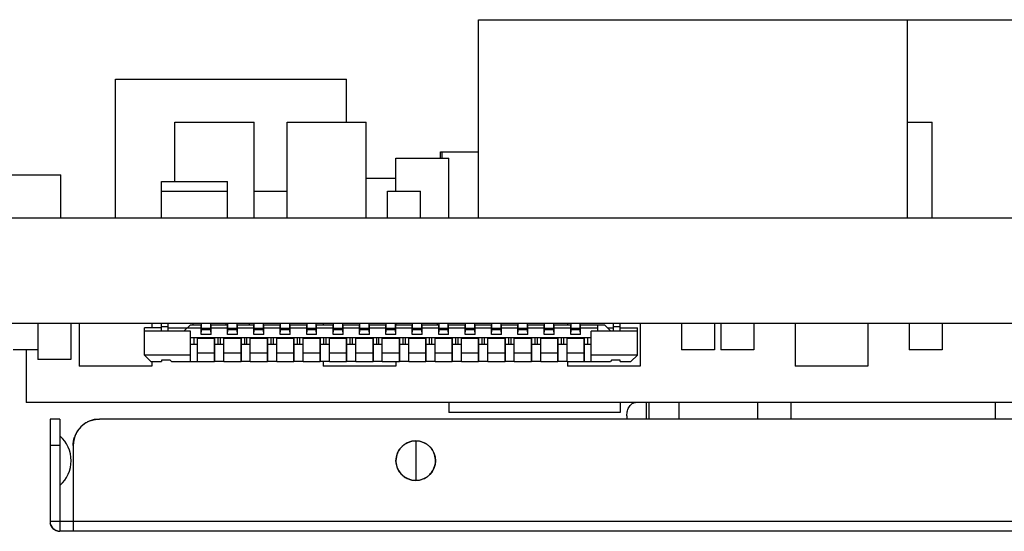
# Model space of a CAD drawing. Header units: millimetres. Extents: x 440 to 595, y -43 to 361.
# Tile 2 of 47: x 480.97 to 495.89, y -30.47 to -22.72. Entities that reach past the tile are written whole.
import ezdxf

# ---------------------------------------------------------------- set-up
doc = ezdxf.new("R2010")
doc.units = ezdxf.units.MM
doc.header["$LTSCALE"] = 16.335
doc.layers.get('0').update_dxf_attribs({"linetype": 'CONTINUOUS'})

msp = doc.modelspace()

# ---------------------------------------------------------------- linework, layer by layer
at = {"linetype": 'Continuous'}
for p, q in [((487.9216, -25.7172), (487.9216, -22.7172)), ((487.9216, -22.7172), (496.9716, -22.7172)), ((494.4216, -25.7172), (494.4216, -22.7172)), ((482.4216, -25.7172), (482.4216, -23.6172)), ((482.4216, -23.6172), (485.9216, -23.6172)), ((485.9216, -24.2672), (485.9216, -23.6172)), ((483.3216, -25.1672), (483.3216, -24.2672)), ((483.3216, -24.2672), (484.5216, -24.2672)), ((484.5216, -25.7172), (484.5216, -24.2672)), ((485.0216, -25.7172), (485.0216, -24.2672)), ((485.0216, -24.2672), (486.2216, -24.2672)), ((486.2216, -25.7172), (486.2216, -24.2672)), ((494.4216, -24.2672), (494.7966, -24.2672)), ((494.7966, -25.7172), (494.7966, -24.2672)), ((487.3466, -24.8172), (487.3466, -24.7172)), ((487.3466, -24.7172), (487.9216, -24.7172)), ((487.3716, -24.8172), (487.3716, -24.7172)), ((486.6716, -25.3172), (486.6716, -24.8172)), ((486.6716, -24.8172), (487.4716, -24.8172)), ((487.4716, -25.7172), (487.4716, -24.8172)), ((479.9216, -25.0672), (481.5966, -25.0672)), ((481.5966, -25.7172), (481.5966, -25.0672)), ((483.1216, -25.3172), (483.1216, -25.1672)), ((483.1216, -25.1672), (484.1216, -25.1672)), ((484.1216, -25.3172), (484.1216, -25.1672)), ((486.2216, -25.1172), (486.6716, -25.1172)), ((483.1216, -25.7172), (483.1216, -25.3172)), ((483.1216, -25.3172), (484.1216, -25.3172)), ((484.1216, -25.7172), (484.1216, -25.3172)), ((484.5216, -25.3172), (485.0216, -25.3172)), ((486.5466, -25.7172), (486.5466, -25.3172)), ((486.5466, -25.3172), (487.0466, -25.3172)), ((487.0466, -25.7172), (487.0466, -25.3172)), ((457.9216, -25.7172), (577.9216, -25.7172)), ((577.9216, -27.3172), (457.9216, -27.3172)), ((481.2466, -27.3172), (481.2466, -27.8672)), ((481.7466, -27.3172), (481.7466, -27.8672)), ((481.8716, -27.3172), (481.8716, -27.9672)), ((482.8602, -27.7972), (482.8602, -27.3872)), ((483.1202, -27.3872), (482.8602, -27.3872)), ((483.5602, -27.4372), (482.8602, -27.4372)), ((482.9716, -27.3172), (482.9716, -27.3872)), ((483.1202, -27.4372), (483.1202, -27.3172)), ((483.1202, -27.3672), (483.2202, -27.3672)), ((483.2202, -27.4372), (483.2202, -27.3172)), ((483.2202, -27.3872), (483.7202, -27.3872)), ((483.5602, -27.3372), (483.4602, -27.4372)), ((483.5602, -27.3372), (483.7252, -27.3372)), ((483.5602, -27.8972), (483.5602, -27.4372)), ((483.5966, -27.3172), (483.5966, -27.3372)), ((483.7202, -27.4872), (483.7202, -27.3372)), ((483.7252, -27.4472), (483.7202, -27.4472)), ((483.7252, -27.4472), (483.7252, -27.3172)), ((483.8652, -27.3972), (483.7252, -27.3972)), ((483.8652, -27.4172), (483.7252, -27.4172)), ((483.8652, -27.4472), (483.8652, -27.3172)), ((483.8652, -27.3372), (484.1252, -27.3372)), ((483.8702, -27.4472), (483.8652, -27.4472)), ((483.8702, -27.4872), (483.8702, -27.3372)), ((483.8702, -27.3872), (484.1202, -27.3872)), ((484.0966, -27.3172), (484.0966, -27.3372)), ((484.1202, -27.4872), (484.1202, -27.3372)), ((484.1252, -27.4472), (484.1202, -27.4472)), ((484.1252, -27.4472), (484.1252, -27.3172)), ((484.2652, -27.3972), (484.1252, -27.3972)), ((484.2652, -27.4172), (484.1252, -27.4172)), ((484.2652, -27.4472), (484.2652, -27.3172)), ((484.2652, -27.3372), (484.5252, -27.3372)), ((484.2702, -27.4472), (484.2652, -27.4472)), ((484.2702, -27.4872), (484.2702, -27.3372)), ((484.2702, -27.3872), (484.5202, -27.3872)), ((484.4466, -27.3172), (484.4466, -27.3372)), ((484.5202, -27.4872), (484.5202, -27.3372)), ((484.5252, -27.4472), (484.5202, -27.4472)), ((484.5252, -27.4472), (484.5252, -27.3172)), ((484.6652, -27.3972), (484.5252, -27.3972)), ((484.6652, -27.4172), (484.5252, -27.4172)), ((484.6652, -27.4472), (484.6652, -27.3172)), ((484.6652, -27.3372), (484.9252, -27.3372)), ((484.6702, -27.4472), (484.6652, -27.4472)), ((484.6702, -27.4872), (484.6702, -27.3372)), ((484.6702, -27.3872), (484.9202, -27.3872)), ((484.9202, -27.4872), (484.9202, -27.3372)), ((484.9252, -27.4472), (484.9202, -27.4472)), ((484.9252, -27.4472), (484.9252, -27.3172)), ((485.0652, -27.3972), (484.9252, -27.3972)), ((485.0652, -27.4172), (484.9252, -27.4172)), ((485.0652, -27.4472), (485.0652, -27.3172)), ((485.0652, -27.3372), (485.3252, -27.3372)), ((485.0702, -27.4472), (485.0652, -27.4472)), ((485.0702, -27.4872), (485.0702, -27.3372)), ((485.0702, -27.3872), (485.3202, -27.3872)), ((485.3202, -27.4872), (485.3202, -27.3372)), ((485.3252, -27.4472), (485.3202, -27.4472)), ((485.3252, -27.4472), (485.3252, -27.3172)), ((485.4652, -27.3972), (485.3252, -27.3972)), ((485.4652, -27.4172), (485.3252, -27.4172)), ((485.4652, -27.4472), (485.4652, -27.3172)), ((485.4652, -27.3372), (485.7252, -27.3372)), ((485.4702, -27.4472), (485.4652, -27.4472)), ((485.4702, -27.4872), (485.4702, -27.3372)), ((485.4702, -27.3872), (485.7202, -27.3872)), ((485.5716, -27.3172), (485.5716, -27.3372)), ((485.7202, -27.4872), (485.7202, -27.3372)), ((485.7252, -27.4472), (485.7202, -27.4472)), ((485.7252, -27.4472), (485.7252, -27.3172)), ((485.8652, -27.3972), (485.7252, -27.3972)), ((485.8652, -27.4172), (485.7252, -27.4172)), ((485.8652, -27.4472), (485.8652, -27.3172)), ((485.8652, -27.3372), (486.1252, -27.3372)), ((485.8702, -27.4472), (485.8652, -27.4472)), ((485.8702, -27.4872), (485.8702, -27.3372)), ((485.8702, -27.3872), (486.1202, -27.3872)), ((486.1202, -27.4872), (486.1202, -27.3372)), ((486.1252, -27.4472), (486.1202, -27.4472)), ((486.1252, -27.4472), (486.1252, -27.3172)), ((486.2652, -27.3972), (486.1252, -27.3972)), ((486.2652, -27.4172), (486.1252, -27.4172)), ((486.2652, -27.4472), (486.2652, -27.3172)), ((486.2652, -27.3372), (486.5252, -27.3372)), ((486.2702, -27.4472), (486.2652, -27.4472)), ((486.2702, -27.4872), (486.2702, -27.3372)), ((486.2702, -27.3872), (486.5202, -27.3872)), ((486.5202, -27.4872), (486.5202, -27.3372)), ((486.5252, -27.4472), (486.5202, -27.4472)), ((486.5252, -27.4472), (486.5252, -27.3172)), ((486.6652, -27.3972), (486.5252, -27.3972)), ((486.6652, -27.4172), (486.5252, -27.4172)), ((486.6652, -27.4472), (486.6652, -27.3172)), ((486.6652, -27.3372), (486.9252, -27.3372)), ((486.6702, -27.4472), (486.6652, -27.4472)), ((486.6702, -27.4872), (486.6702, -27.3372)), ((486.6702, -27.3872), (486.9202, -27.3872)), ((486.6716, -27.3172), (486.6716, -27.3372)), ((486.9202, -27.4872), (486.9202, -27.3372)), ((486.9252, -27.4472), (486.9202, -27.4472)), ((486.9252, -27.4472), (486.9252, -27.3172)), ((487.0652, -27.3972), (486.9252, -27.3972)), ((487.0652, -27.4172), (486.9252, -27.4172)), ((487.0652, -27.4472), (487.0652, -27.3172)), ((487.0652, -27.3372), (487.3252, -27.3372)), ((487.0702, -27.4472), (487.0652, -27.4472)), ((487.0702, -27.4872), (487.0702, -27.3372)), ((487.0702, -27.3872), (487.3202, -27.3872)), ((487.2966, -27.3172), (487.2966, -27.3372)), ((487.3202, -27.4872), (487.3202, -27.3372)), ((487.3252, -27.4472), (487.3202, -27.4472)), ((487.3252, -27.4472), (487.3252, -27.3172)), ((487.4652, -27.3972), (487.3252, -27.3972)), ((487.4652, -27.4172), (487.3252, -27.4172)), ((487.4652, -27.4472), (487.4652, -27.3172)), ((487.4652, -27.3372), (487.7252, -27.3372)), ((487.4702, -27.4472), (487.4652, -27.4472)), ((487.4702, -27.4872), (487.4702, -27.3372)), ((487.4702, -27.3872), (487.7202, -27.3872)), ((487.7202, -27.4872), (487.7202, -27.3372)), ((487.7252, -27.4472), (487.7202, -27.4472)), ((487.7252, -27.4472), (487.7252, -27.3172)), ((487.8652, -27.3972), (487.7252, -27.3972)), ((487.8652, -27.4172), (487.7252, -27.4172)), ((487.8652, -27.4472), (487.8652, -27.3172)), ((487.8652, -27.3372), (488.1252, -27.3372)), ((487.8702, -27.4472), (487.8652, -27.4472)), ((487.8702, -27.4872), (487.8702, -27.3372)), ((487.8702, -27.3872), (488.1202, -27.3872)), ((488.1202, -27.4872), (488.1202, -27.3372)), ((488.1252, -27.4472), (488.1202, -27.4472)), ((488.1252, -27.4472), (488.1252, -27.3172)), ((488.2652, -27.3972), (488.1252, -27.3972)), ((488.2652, -27.4172), (488.1252, -27.4172)), ((488.2652, -27.4472), (488.2652, -27.3172)), ((488.2652, -27.3372), (488.5252, -27.3372)), ((488.2702, -27.4472), (488.2652, -27.4472)), ((488.2702, -27.4872), (488.2702, -27.3372)), ((488.2702, -27.3872), (488.5202, -27.3872)), ((488.5202, -27.4872), (488.5202, -27.3372)), ((488.5252, -27.4472), (488.5202, -27.4472)), ((488.5252, -27.4472), (488.5252, -27.3172)), ((488.6652, -27.3972), (488.5252, -27.3972)), ((488.6652, -27.4172), (488.5252, -27.4172)), ((488.6652, -27.4472), (488.6652, -27.3172)), ((488.6652, -27.3372), (488.9252, -27.3372)), ((488.6702, -27.4472), (488.6652, -27.4472)), ((488.6702, -27.4872), (488.6702, -27.3372)), ((488.6702, -27.3872), (488.9202, -27.3872)), ((488.9202, -27.4872), (488.9202, -27.3372)), ((488.9252, -27.4472), (488.9202, -27.4472)), ((488.9252, -27.4472), (488.9252, -27.3172)), ((489.0652, -27.3972), (488.9252, -27.3972)), ((489.0652, -27.4172), (488.9252, -27.4172)), ((489.0652, -27.4472), (489.0652, -27.3172)), ((489.0652, -27.3372), (489.3252, -27.3372)), ((489.0702, -27.4472), (489.0652, -27.4472)), ((489.0702, -27.4872), (489.0702, -27.3372)), ((489.0702, -27.3872), (489.3202, -27.3872)), ((489.2716, -27.3172), (489.2716, -27.3372)), ((489.3202, -27.4872), (489.3202, -27.3372)), ((489.3252, -27.4472), (489.3202, -27.4472)), ((489.3252, -27.4472), (489.3252, -27.3172)), ((489.4652, -27.3972), (489.3252, -27.3972)), ((489.4652, -27.4172), (489.3252, -27.4172)), ((489.4652, -27.4472), (489.4652, -27.3172)), ((489.4652, -27.3372), (489.8302, -27.3372)), ((489.4702, -27.4472), (489.4652, -27.4472)), ((489.4702, -27.4872), (489.4702, -27.3372)), ((489.4702, -27.3872), (489.7302, -27.3872)), ((489.6302, -27.8972), (489.6302, -27.4372)), ((490.3302, -27.4372), (489.6302, -27.4372)), ((489.7302, -27.4372), (489.7302, -27.3372)), ((489.9302, -27.4372), (489.8302, -27.3372)), ((489.8802, -27.3872), (489.9702, -27.3872)), ((489.9702, -27.4372), (489.9702, -27.3172)), ((489.9702, -27.3672), (490.0702, -27.3672)), ((490.0702, -27.4372), (490.0702, -27.3172)), ((490.0702, -27.3872), (490.3302, -27.3872)), ((490.3302, -27.7972), (490.3302, -27.3872)), ((490.3716, -27.3172), (490.3716, -27.9672)), ((490.9966, -27.3172), (490.9966, -27.7172)), ((491.4966, -27.3172), (491.4966, -27.7172)), ((491.5966, -27.3172), (491.5966, -27.7172)), ((492.0966, -27.3172), (492.0966, -27.7172)), ((492.7216, -27.3172), (492.7216, -27.9672)), ((493.8216, -27.3172), (493.8216, -27.9672)), ((494.4466, -27.3172), (494.4466, -27.7172)), ((494.9466, -27.3172), (494.9466, -27.7172)), ((489.6302, -27.5372), (483.5602, -27.5372)), ((483.6102, -27.5372), (483.6102, -27.6372)), ((483.6602, -27.5372), (483.6602, -27.8972)), ((483.6652, -27.8972), (483.6652, -27.5472)), ((483.9252, -27.5472), (483.6652, -27.5472)), ((483.8702, -27.4872), (483.7202, -27.4872)), ((483.9252, -27.8972), (483.9252, -27.5472)), ((483.9302, -27.8972), (483.9302, -27.5372)), ((483.9802, -27.6372), (483.9802, -27.5372)), ((484.0102, -27.5372), (484.0102, -27.6372)), ((484.0602, -27.5372), (484.0602, -27.8972)), ((484.0652, -27.8972), (484.0652, -27.5472)), ((484.3252, -27.5472), (484.0652, -27.5472)), ((484.2702, -27.4872), (484.1202, -27.4872)), ((484.3252, -27.8972), (484.3252, -27.5472)), ((484.3302, -27.8972), (484.3302, -27.5372)), ((484.3802, -27.6372), (484.3802, -27.5372)), ((484.4102, -27.5372), (484.4102, -27.6372)), ((484.4602, -27.5372), (484.4602, -27.8972)), ((484.4652, -27.8972), (484.4652, -27.5472)), ((484.7252, -27.5472), (484.4652, -27.5472)), ((484.6702, -27.4872), (484.5202, -27.4872)), ((484.7252, -27.8972), (484.7252, -27.5472)), ((484.7302, -27.8972), (484.7302, -27.5372)), ((484.7802, -27.6372), (484.7802, -27.5372)), ((484.8102, -27.5372), (484.8102, -27.6372)), ((484.8602, -27.5372), (484.8602, -27.8972)), ((484.8652, -27.8972), (484.8652, -27.5472)), ((485.1252, -27.5472), (484.8652, -27.5472)), ((485.0702, -27.4872), (484.9202, -27.4872)), ((485.1252, -27.8972), (485.1252, -27.5472)), ((485.1302, -27.8972), (485.1302, -27.5372)), ((485.1802, -27.6372), (485.1802, -27.5372)), ((485.2102, -27.5372), (485.2102, -27.6372)), ((485.2602, -27.5372), (485.2602, -27.8972)), ((485.2652, -27.8972), (485.2652, -27.5472)), ((485.5252, -27.5472), (485.2652, -27.5472)), ((485.4702, -27.4872), (485.3202, -27.4872)), ((485.5252, -27.8972), (485.5252, -27.5472)), ((485.5302, -27.8972), (485.5302, -27.5372)), ((485.5802, -27.6372), (485.5802, -27.5372)), ((485.6102, -27.5372), (485.6102, -27.6372)), ((485.6602, -27.5372), (485.6602, -27.8972)), ((485.6652, -27.8972), (485.6652, -27.5472)), ((485.9252, -27.5472), (485.6652, -27.5472)), ((485.8702, -27.4872), (485.7202, -27.4872)), ((485.9252, -27.8972), (485.9252, -27.5472)), ((485.9302, -27.8972), (485.9302, -27.5372)), ((485.9802, -27.6372), (485.9802, -27.5372)), ((486.0102, -27.5372), (486.0102, -27.6372)), ((486.0602, -27.5372), (486.0602, -27.8972)), ((486.0652, -27.8972), (486.0652, -27.5472)), ((486.3252, -27.5472), (486.0652, -27.5472)), ((486.2702, -27.4872), (486.1202, -27.4872)), ((486.3252, -27.8972), (486.3252, -27.5472)), ((486.3302, -27.8972), (486.3302, -27.5372)), ((486.3802, -27.6372), (486.3802, -27.5372)), ((486.4102, -27.5372), (486.4102, -27.6372)), ((486.4602, -27.5372), (486.4602, -27.8972)), ((486.4652, -27.8972), (486.4652, -27.5472)), ((486.7252, -27.5472), (486.4652, -27.5472)), ((486.6702, -27.4872), (486.5202, -27.4872)), ((486.7252, -27.8972), (486.7252, -27.5472)), ((486.7302, -27.8972), (486.7302, -27.5372)), ((486.7802, -27.6372), (486.7802, -27.5372)), ((486.8102, -27.5372), (486.8102, -27.6372)), ((486.8602, -27.5372), (486.8602, -27.8972)), ((486.8652, -27.8972), (486.8652, -27.5472)), ((487.1252, -27.5472), (486.8652, -27.5472)), ((487.0702, -27.4872), (486.9202, -27.4872)), ((487.1252, -27.8972), (487.1252, -27.5472)), ((487.1302, -27.8972), (487.1302, -27.5372)), ((487.1802, -27.6372), (487.1802, -27.5372)), ((487.2102, -27.5372), (487.2102, -27.6372)), ((487.2602, -27.5372), (487.2602, -27.8972)), ((487.2652, -27.8972), (487.2652, -27.5472)), ((487.5252, -27.5472), (487.2652, -27.5472)), ((487.4702, -27.4872), (487.3202, -27.4872)), ((487.5252, -27.8972), (487.5252, -27.5472)), ((487.5302, -27.8972), (487.5302, -27.5372)), ((487.5802, -27.6372), (487.5802, -27.5372)), ((487.6102, -27.5372), (487.6102, -27.6372)), ((487.6602, -27.5372), (487.6602, -27.8972)), ((487.6652, -27.8972), (487.6652, -27.5472)), ((487.9252, -27.5472), (487.6652, -27.5472)), ((487.8702, -27.4872), (487.7202, -27.4872)), ((487.9252, -27.8972), (487.9252, -27.5472)), ((487.9302, -27.8972), (487.9302, -27.5372)), ((487.9802, -27.6372), (487.9802, -27.5372)), ((488.0102, -27.5372), (488.0102, -27.6372)), ((488.0602, -27.5372), (488.0602, -27.8972)), ((488.0652, -27.8972), (488.0652, -27.5472)), ((488.3252, -27.5472), (488.0652, -27.5472)), ((488.2702, -27.4872), (488.1202, -27.4872)), ((488.3252, -27.8972), (488.3252, -27.5472)), ((488.3302, -27.8972), (488.3302, -27.5372)), ((488.3802, -27.6372), (488.3802, -27.5372)), ((488.4102, -27.5372), (488.4102, -27.6372)), ((488.4602, -27.5372), (488.4602, -27.8972)), ((488.4652, -27.8972), (488.4652, -27.5472)), ((488.7252, -27.5472), (488.4652, -27.5472)), ((488.6702, -27.4872), (488.5202, -27.4872)), ((488.7252, -27.8972), (488.7252, -27.5472)), ((488.7302, -27.8972), (488.7302, -27.5372)), ((488.7802, -27.6372), (488.7802, -27.5372)), ((488.8102, -27.5372), (488.8102, -27.6372)), ((488.8602, -27.5372), (488.8602, -27.8972)), ((488.8652, -27.8972), (488.8652, -27.5472)), ((489.1252, -27.5472), (488.8652, -27.5472)), ((489.0702, -27.4872), (488.9202, -27.4872)), ((489.1252, -27.8972), (489.1252, -27.5472)), ((489.1302, -27.8972), (489.1302, -27.5372)), ((489.1802, -27.6372), (489.1802, -27.5372)), ((489.2102, -27.5372), (489.2102, -27.6372)), ((489.2602, -27.5372), (489.2602, -27.8972)), ((489.2652, -27.8972), (489.2652, -27.5472)), ((489.5252, -27.5472), (489.2652, -27.5472)), ((489.4702, -27.4872), (489.3202, -27.4872)), ((489.5252, -27.8972), (489.5252, -27.5472)), ((489.5302, -27.8972), (489.5302, -27.5372)), ((489.5802, -27.6372), (489.5802, -27.5372)), ((481.2466, -27.7172), (480.8716, -27.7172)), ((481.0716, -27.7172), (481.0716, -28.5172)), ((483.6602, -27.6372), (483.5602, -27.6372)), ((484.0602, -27.6372), (483.9302, -27.6372)), ((484.4602, -27.6372), (484.3302, -27.6372)), ((484.8602, -27.6372), (484.7302, -27.6372)), ((485.2602, -27.6372), (485.1302, -27.6372)), ((485.6602, -27.6372), (485.5302, -27.6372)), ((486.0602, -27.6372), (485.9302, -27.6372)), ((486.4602, -27.6372), (486.3302, -27.6372)), ((486.8602, -27.6372), (486.7302, -27.6372)), ((487.2602, -27.6372), (487.1302, -27.6372)), ((487.6602, -27.6372), (487.5302, -27.6372)), ((488.0602, -27.6372), (487.9302, -27.6372)), ((488.4602, -27.6372), (488.3302, -27.6372)), ((488.8602, -27.6372), (488.7302, -27.6372)), ((489.2602, -27.6372), (489.1302, -27.6372)), ((489.6302, -27.6372), (489.5302, -27.6372)), ((491.4966, -27.7172), (490.9966, -27.7172)), ((492.0966, -27.7172), (491.5966, -27.7172)), ((494.9466, -27.7172), (494.4466, -27.7172)), ((481.7466, -27.8672), (481.2466, -27.8672)), ((482.9602, -27.8972), (482.8602, -27.7972)), ((483.5602, -27.7972), (482.8602, -27.7972)), ((483.1202, -27.8772), (483.1202, -27.8972)), ((483.2502, -27.8772), (483.1202, -27.8772)), ((483.2702, -27.8972), (483.2502, -27.8772)), ((483.6602, -27.7972), (483.6652, -27.7972)), ((483.9252, -27.7672), (483.6652, -27.7672)), ((483.9252, -27.7972), (483.9302, -27.7972)), ((484.0602, -27.7972), (484.0652, -27.7972)), ((484.3252, -27.7672), (484.0652, -27.7672)), ((484.3252, -27.7972), (484.3302, -27.7972)), ((484.4602, -27.7972), (484.4652, -27.7972)), ((484.7252, -27.7672), (484.4652, -27.7672)), ((484.7252, -27.7972), (484.7302, -27.7972)), ((484.8602, -27.7972), (484.8652, -27.7972)), ((485.1252, -27.7672), (484.8652, -27.7672)), ((485.1252, -27.7972), (485.1302, -27.7972)), ((485.2602, -27.7972), (485.2652, -27.7972)), ((485.5252, -27.7672), (485.2652, -27.7672)), ((485.5252, -27.7972), (485.5302, -27.7972)), ((485.6602, -27.7972), (485.6652, -27.7972)), ((485.9252, -27.7672), (485.6652, -27.7672)), ((485.9252, -27.7972), (485.9302, -27.7972)), ((486.0602, -27.7972), (486.0652, -27.7972)), ((486.3252, -27.7672), (486.0652, -27.7672)), ((486.3252, -27.7972), (486.3302, -27.7972)), ((486.4602, -27.7972), (486.4652, -27.7972)), ((486.7252, -27.7672), (486.4652, -27.7672)), ((486.7252, -27.7972), (486.7302, -27.7972)), ((486.8602, -27.7972), (486.8652, -27.7972)), ((487.1252, -27.7672), (486.8652, -27.7672)), ((487.1252, -27.7972), (487.1302, -27.7972)), ((487.2602, -27.7972), (487.2652, -27.7972)), ((487.5252, -27.7672), (487.2652, -27.7672)), ((487.5252, -27.7972), (487.5302, -27.7972)), ((487.6602, -27.7972), (487.6652, -27.7972)), ((487.9252, -27.7672), (487.6652, -27.7672)), ((487.9252, -27.7972), (487.9302, -27.7972)), ((488.0602, -27.7972), (488.0652, -27.7972)), ((488.3252, -27.7672), (488.0652, -27.7672)), ((488.3252, -27.7972), (488.3302, -27.7972)), ((488.4602, -27.7972), (488.4652, -27.7972)), ((488.7252, -27.7672), (488.4652, -27.7672)), ((488.7252, -27.7972), (488.7302, -27.7972)), ((488.8602, -27.7972), (488.8652, -27.7972)), ((489.1252, -27.7672), (488.8652, -27.7672)), ((489.1252, -27.7972), (489.1302, -27.7972)), ((489.2602, -27.7972), (489.2652, -27.7972)), ((489.5252, -27.7672), (489.2652, -27.7672)), ((489.5252, -27.7972), (489.5302, -27.7972)), ((490.3302, -27.7972), (489.6302, -27.7972)), ((489.9402, -27.8772), (489.9202, -27.8972)), ((490.0702, -27.8772), (489.9402, -27.8772)), ((490.0702, -27.8972), (490.0702, -27.8772)), ((490.2302, -27.8972), (490.3302, -27.7972)), ((482.9716, -27.9672), (481.8716, -27.9672)), ((482.9602, -27.8972), (483.1202, -27.8972)), ((482.9716, -27.8972), (482.9716, -27.9672)), ((483.2702, -27.8972), (483.6602, -27.8972)), ((483.6652, -27.8972), (483.9252, -27.8972)), ((484.0602, -27.8972), (483.9302, -27.8972)), ((484.0652, -27.8972), (484.3252, -27.8972)), ((484.4602, -27.8972), (484.3302, -27.8972)), ((484.4652, -27.8972), (484.7252, -27.8972)), ((484.8602, -27.8972), (484.7302, -27.8972)), ((484.8652, -27.8972), (485.1252, -27.8972)), ((485.2602, -27.8972), (485.1302, -27.8972)), ((485.2652, -27.8972), (485.5252, -27.8972)), ((485.6602, -27.8972), (485.5302, -27.8972)), ((485.5716, -27.8972), (485.5716, -27.9672)), ((486.6716, -27.9672), (485.5716, -27.9672)), ((485.6652, -27.8972), (485.9252, -27.8972)), ((486.0602, -27.8972), (485.9302, -27.8972)), ((486.0652, -27.8972), (486.3252, -27.8972)), ((486.4602, -27.8972), (486.3302, -27.8972)), ((486.4652, -27.8972), (486.7252, -27.8972)), ((486.6716, -27.8972), (486.6716, -27.9672)), ((486.8602, -27.8972), (486.7302, -27.8972)), ((486.8652, -27.8972), (487.1252, -27.8972)), ((487.2602, -27.8972), (487.1302, -27.8972)), ((487.2652, -27.8972), (487.5252, -27.8972)), ((487.6602, -27.8972), (487.5302, -27.8972)), ((487.6652, -27.8972), (487.9252, -27.8972)), ((488.0602, -27.8972), (487.9302, -27.8972)), ((488.0652, -27.8972), (488.3252, -27.8972)), ((488.4602, -27.8972), (488.3302, -27.8972)), ((488.4652, -27.8972), (488.7252, -27.8972)), ((488.8602, -27.8972), (488.7302, -27.8972)), ((488.8652, -27.8972), (489.1252, -27.8972)), ((489.2602, -27.8972), (489.1302, -27.8972)), ((489.2652, -27.8972), (489.5252, -27.8972)), ((489.2716, -27.8972), (489.2716, -27.9672)), ((490.3716, -27.9672), (489.2716, -27.9672)), ((489.5302, -27.8972), (489.9202, -27.8972)), ((490.0702, -27.8972), (490.2302, -27.8972)), ((493.8216, -27.9672), (492.7216, -27.9672)), ((503.0716, -28.5172), (481.0716, -28.5172)), ((487.4716, -28.5172), (487.4716, -28.6672)), ((490.0716, -28.5172), (490.0716, -28.6672)), ((490.4684, -28.7672), (490.4684, -28.5172)), ((490.5066, -28.7672), (490.5066, -28.5172)), ((490.9566, -28.5172), (490.9566, -28.7672)), ((492.1566, -28.7672), (492.1566, -28.5172)), ((492.6566, -28.5172), (492.6566, -28.7672)), ((495.7566, -28.7672), (495.7566, -28.5172)), ((481.4316, -28.7672), (481.4316, -30.3172)), ((481.5816, -28.7672), (481.4316, -28.7672)), ((481.5816, -28.7672), (481.5816, -30.4672)), ((503.0716, -28.7672), (482.1816, -28.7672)), ((490.0716, -28.6672), (487.4716, -28.6672)), ((490.1703, -28.7172), (490.1703, -28.7672)), ((481.5816, -29.1672), (481.4316, -29.1672)), ((481.7816, -29.1672), (481.7816, -30.4672)), ((486.9716, -29.0979), (486.9716, -29.6966)), ((503.0716, -30.3172), (481.4316, -30.3172)), ((503.0716, -30.4672), (481.5816, -30.4672))]:
    msp.add_line(p, q, dxfattribs=at)
msp.add_circle((486.9716, -29.3972), 0.2994, dxfattribs=at)
for centre, radius, start, end in [((482.1816, -29.1672), 0.4, 90, 180), ((482.1791, -29.1619), 0.3941, 107.89828, 117.03421), ((482.1809, -29.1671), 0.3993, 143.95867, 147.59174), ((482.1834, -29.169), 0.4025, 126.05833, 143.94157), ((482.1815, -29.1667), 0.3995, 121.10907, 126.04038), ((482.1813, -29.1662), 0.399, 117.02395, 121.10949), ((481.253, -29.3972), 0.4986, 311.22726, 48.77274), ((482.1762, -29.1648), 0.3941, 152.96577, 162.10168), ((482.1808, -29.167), 0.3992, 147.5911, 152.97467), ((486.9744, -29.3992), 0.3027, 135.10401, 150.57721), ((486.972, -29.3973), 0.2997, 126.29166, 135.0512), ((486.9744, -29.3927), 0.2941, 54.06501, 67.65959), ((486.9712, -29.3973), 0.2997, 44.94944, 54.08676), ((486.969, -29.3991), 0.3026, 30.47171, 44.90128), ((486.9705, -29.3969), 0.2982, 150.59495, 157.47312), ((486.9723, -29.3971), 0.2987, 22.53162, 30.46364), ((486.9737, -29.3973), 0.2972, 0.00292, 3.26568), ((486.9695, -29.3972), 0.2972, 180.00292, 183.26563), ((486.9709, -29.3973), 0.2987, 202.53162, 210.46356), ((486.9727, -29.3975), 0.2982, 330.59488, 337.47312), ((486.9742, -29.3954), 0.3026, 210.47163, 224.90128), ((486.972, -29.3972), 0.2997, 224.94944, 234.08675), ((486.9688, -29.4018), 0.2941, 234.065, 247.65959), ((486.9712, -29.3972), 0.2997, 306.29167, 315.0512), ((486.9689, -29.3953), 0.3027, 315.10401, 330.57714), ((481.5957, -30.315), 0.1641, 180.774, 191.04727), ((481.5816, -30.3172), 0.15, 179.99999, 270.00001), ((481.5838, -30.3032), 0.1641, 258.95272, 269.22596)]:
    msp.add_arc(centre, radius, start, end, dxfattribs=at)
msp.add_open_spline([(490.1703, -28.7172), (490.1703, -28.6915), (490.1765, -28.6419), (490.2004, -28.5855), (490.2282, -28.5508), (490.2513, -28.5318), (490.2768, -28.52), (490.2948, -28.5172), (490.3036, -28.5172)], degree=3, knots=[0, 0, 0, 0, 0.2929155, 0.5623545, 0.6839208, 0.7959863, 0.9002789, 1, 1, 1, 1], dxfattribs=at)
for points in [[(482.058, -28.7868), (482.0977, -28.774), (482.1399, -28.7676), (482.1816, -28.7672)], [(481.7816, -29.1672), (481.7819, -29.1255), (481.7884, -29.0833), (481.8012, -29.0436)], [(486.857, -29.1207), (486.835, -29.1297), (486.8139, -29.1416), (486.7946, -29.1557)], [(486.9716, -29.0979), (486.9327, -29.0984), (486.8931, -29.1059), (486.857, -29.1207)], [(487.0862, -29.1207), (487.0501, -29.1059), (487.0105, -29.0984), (486.9716, -29.0979)], [(486.695, -29.2827), (486.6801, -29.3186), (486.6722, -29.3583), (486.6722, -29.3972)], [(487.2705, -29.3803), (487.2686, -29.347), (487.261, -29.3135), (487.2482, -29.2827)], [(486.6727, -29.4142), (486.6746, -29.4475), (486.6822, -29.481), (486.695, -29.5118)], [(487.2482, -29.5118), (487.2631, -29.4758), (487.271, -29.4362), (487.271, -29.3972)], [(486.857, -29.6738), (486.8931, -29.6886), (486.9327, -29.6961), (486.9716, -29.6966)], [(486.9716, -29.6966), (487.0105, -29.6961), (487.0501, -29.6886), (487.0862, -29.6738)], [(487.0862, -29.6738), (487.1083, -29.6648), (487.1293, -29.6529), (487.1486, -29.6388)], [(481.443, -30.3746), (481.4393, -30.3656), (481.4365, -30.3561), (481.4346, -30.3465)], [(481.4755, -30.4233), (481.4617, -30.4095), (481.4504, -30.3927), (481.443, -30.3746)], [(481.5242, -30.4558), (481.5062, -30.4484), (481.4893, -30.4371), (481.4755, -30.4233)], [(481.5524, -30.4642), (481.5428, -30.4623), (481.5333, -30.4595), (481.5242, -30.4558)]]:
    msp.add_open_spline(points, degree=3, dxfattribs=at)

doc.saveas('drawing.dxf')
